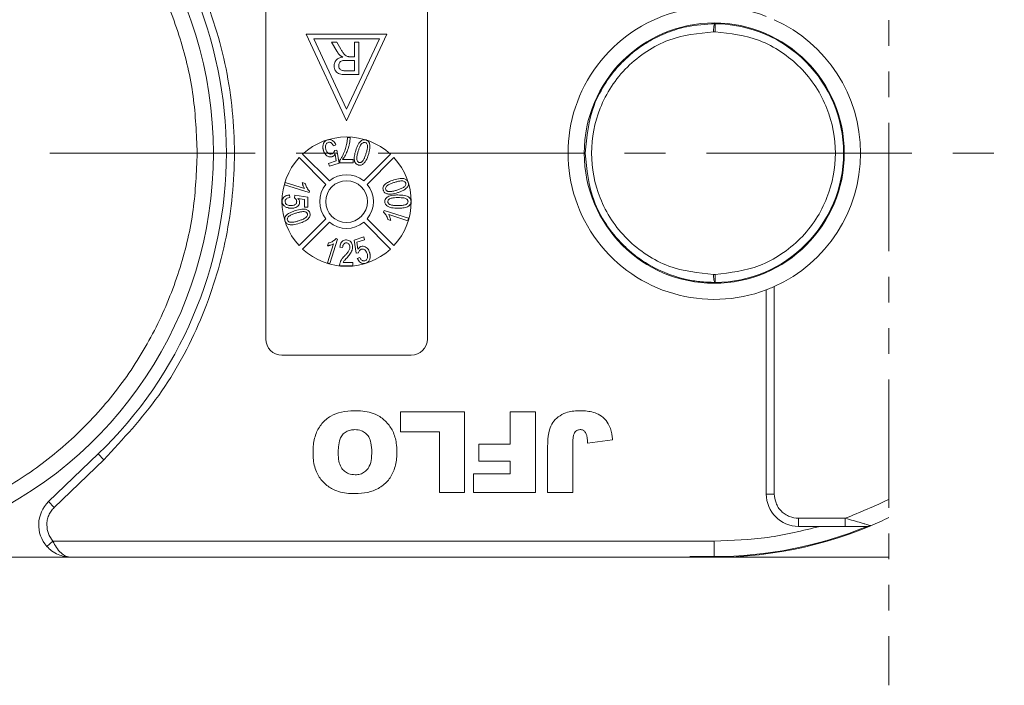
# Model space of a CAD drawing. Header units: millimetres. Extents: x 8853 to 11418, y 45 to 1005.
# Tile 47 of 256: x 9549 to 9610, y 419 to 460. Entities that reach past the tile are written whole.
import ezdxf

# ---------------------------------------------------------------- set-up
doc = ezdxf.new("R2010")
doc.units = ezdxf.units.MM
doc.linetypes.add('CENTERX2', pattern=[20.32, 12.7, -2.54, 2.54, -2.54])
doc.linetypes.add('PHANTOM2', pattern=[31.75, 15.875, -3.175, 3.175, -3.175, 3.175, -3.175])
doc.styles.get("Standard").update_dxf_attribs({"font": '仿宋_GB2312_0.TTF', "width": 0.8})
doc.dimstyles.new('ISO-35.1', dxfattribs={"dimtxt": 9, "dimasz": 7.5, "dimexe": 5, "dimexo": 0.625, "dimgap": 2.5, "dimtad": 1, "dimdsep": 46, "dimtxsty": 'Standard', "dimcen": 2.5, "dimadec": 0, "dimazin": 0, "dimtfac": 1, "dimtmove": 0, "dimatfit": 3, "dimfxl": 0, "dimarcsym": 0})

# ---------------------------------------------------------------- blocks, each defined once
blk = doc.blocks.new('*D42')
at = {"color": 0, "lineweight": -2, "transparency": 16777216}
for p, q in [((9540.542, 618.228), (9976.01, 618.228)), ((9971.01, 610.728), (9971.01, 434.54)), ((9881.752, 427.04), (9976.01, 427.04))]:
    blk.add_line(p, q, dxfattribs=at)
at = {"color": 0, "lineweight": 9, "transparency": 16777216}
for points in [[(9969.76, 610.728), (9972.26, 610.728), (9971.01, 618.228)], [(9969.76, 434.54), (9972.26, 434.54), (9971.01, 427.04)]]:
    blk.add_solid(points, dxfattribs=at)
at = {"layer": 'Defpoints', "color": 0, "lineweight": 9, "transparency": 16777216}
for p in [(9539.917, 618.228), (9881.127, 427.04), (9971.01, 427.04)]:
    blk.add_point(p, dxfattribs=at)
at = {"color": 0, "lineweight": 9, "transparency": 16777216, "insert": (9964.01, 522.634), "char_height": 9, "attachment_point": 5, "rotation": 90}
blk.add_mtext('2R+50', dxfattribs=at)

msp = doc.modelspace()

# ---------------------------------------------------------------- linework, layer by layer
at = {"color": 3, "linetype": 'PHANTOM2', "lineweight": 9, "ltscale": 0.5}
msp.add_line((9603.024, 485.664), (9603.022, 419.121), dxfattribs=at)
at = {"color": 7, "linetype": 'Continuous', "lineweight": 15}
for p, q in [((9564.451, 440.54), (9564.451, 463.54)), ((9574.451, 463.54), (9574.451, 440.54)), ((9592.164, 459.54), (9592.256, 459.54)), ((9592.259, 460.04), (9592.256, 459.54)), ((9571.951, 459.401), (9566.951, 459.401)), ((9566.951, 459.401), (9569.451, 454.04)), ((9567.422, 459.101), (9571.48, 459.101)), ((9569.451, 454.75), (9567.422, 459.101)), ((9569.451, 454.04), (9571.951, 459.401)), ((9571.48, 459.101), (9569.451, 454.75)), ((9568.846, 458.349), (9568.518, 458.901)), ((9568.518, 458.901), (9568.841, 458.901)), ((9568.841, 458.901), (9569.09, 458.479)), ((9569.938, 458.901), (9569.938, 458.004)), ((9570.22, 458.901), (9569.938, 458.901)), ((9570.22, 458.901), (9570.22, 456.901)), ((9569.402, 457.773), (9569.938, 457.773)), ((9569.649, 458.004), (9569.938, 458.004)), ((9569.938, 457.773), (9569.938, 457.132)), ((9569.938, 457.132), (9569.342, 457.132)), ((9570.22, 456.901), (9569.352, 456.901)), ((9569.511, 453.01), (9569.676, 453.01)), ((9568.784, 452.556), (9568.634, 452.491)), ((9568.712, 452.208), (9568.858, 452.229)), ((9568.858, 452.229), (9568.987, 451.416)), ((9568.173, 450.105), (9566.518, 451.761)), ((9566.73, 451.973), (9568.386, 450.318)), ((9568.812, 451.556), (9568.749, 451.983)), ((9569.204, 451.636), (9569.86, 451.636)), ((9569.86, 451.636), (9569.86, 451.43)), ((9570.516, 450.318), (9572.171, 451.973)), ((9572.383, 451.761), (9570.728, 450.105)), ((9568.332, 451.404), (9568.812, 451.556)), ((9568.388, 451.227), (9568.332, 451.404)), ((9568.987, 451.416), (9568.388, 451.227)), ((9569.04, 451.43), (9569.04, 451.596)), ((9569.86, 451.43), (9569.04, 451.43)), ((9565.614, 450.073), (9565.66, 450.22)), ((9567.132, 449.594), (9565.614, 450.073)), ((9565.66, 450.22), (9566.843, 449.847)), ((9566.892, 450.157), (9566.713, 450.214)), ((9565.912, 449.45), (9565.932, 449.285)), ((9566.22, 449.265), (9566.24, 449.429)), ((9566.24, 449.429), (9567.061, 449.306)), ((9566.855, 449.17), (9566.441, 449.23)), ((9566.855, 448.691), (9566.855, 449.17)), ((9567.061, 449.306), (9567.061, 448.691)), ((9567.132, 449.594), (9567.162, 449.689)), ((9567.061, 448.691), (9566.855, 448.691)), ((9566.518, 446.32), (9568.173, 447.975)), ((9570.728, 447.975), (9572.383, 446.32)), ((9571.769, 448.487), (9571.74, 448.391)), ((9571.769, 448.487), (9573.288, 448.008)), ((9573.241, 447.86), (9572.058, 448.233)), ((9573.288, 448.008), (9573.241, 447.86)), ((9568.386, 447.763), (9566.73, 446.108)), ((9572.171, 446.108), (9570.516, 447.763)), ((9572.009, 447.923), (9572.189, 447.867)), ((9568.897, 446.722), (9568.802, 446.751)), ((9569.915, 446.664), (9570.513, 446.853)), ((9570.513, 446.853), (9570.57, 446.676)), ((9568.271, 445.25), (9568.644, 446.433)), ((9568.334, 446.482), (9568.277, 446.302)), ((9568.897, 446.722), (9568.418, 445.203)), ((9569.206, 446.199), (9569.041, 446.219)), ((9570.043, 445.851), (9569.915, 446.664)), ((9570.57, 446.676), (9570.089, 446.525)), ((9570.089, 446.525), (9570.152, 446.098)), ((9570.189, 445.872), (9570.043, 445.851)), ((9570.117, 445.524), (9570.267, 445.589)), ((9568.418, 445.203), (9568.271, 445.25)), ((9569.841, 445.07), (9569.021, 445.07)), ((9569.236, 445.276), (9569.841, 445.276)), ((9569.841, 445.276), (9569.841, 445.07)), ((9592.256, 444.54), (9592.164, 444.54)), ((9592.256, 444.54), (9592.259, 444.04)), ((9595.927, 430.953), (9595.927, 443.789)), ((9595.427, 430.953), (9595.427, 443.581)), ((9573.451, 439.54), (9565.451, 439.54)), ((9572.799, 436.04), (9576.76, 436.04)), ((9572.799, 434.806), (9572.799, 436.04)), ((9576.76, 436.04), (9576.76, 431.04)), ((9579.587, 436.04), (9581.145, 436.04)), ((9579.587, 434.027), (9579.587, 436.04)), ((9581.145, 436.04), (9581.145, 431.04)), ((9575.201, 434.806), (9572.799, 434.806)), ((9575.201, 431.04), (9575.201, 434.806)), ((9577.638, 432.988), (9577.638, 434.027)), ((9577.638, 434.027), (9579.587, 434.027)), ((9583.452, 434.1), (9583.452, 431.04)), ((9584.361, 434.092), (9585.92, 434.3)), ((9554.081, 433.432), (9551.01, 430.483)), ((9554.427, 433.071), (9554.081, 433.432)), ((9581.894, 431.04), (9581.894, 433.746)), ((9554.427, 433.071), (9551.356, 430.122)), ((9579.587, 432.988), (9577.638, 432.988)), ((9579.587, 432.209), (9579.587, 432.988)), ((9577.314, 431.04), (9577.314, 432.209)), ((9577.314, 432.209), (9579.587, 432.209)), ((9576.76, 431.04), (9575.201, 431.04)), ((9581.145, 431.04), (9577.314, 431.04)), ((9583.452, 431.04), (9581.894, 431.04)), ((9595.427, 430.953), (9595.927, 430.953)), ((9551.356, 430.122), (9551.01, 430.483)), ((9600.321, 429.453), (9597.427, 429.453)), ((9597.427, 428.953), (9597.427, 429.453)), ((9600.321, 428.953), (9600.321, 429.453)), ((9597.427, 428.953), (9598.764, 428.953)), ((9598.764, 428.953), (9600.321, 428.953)), ((9551.277, 428.04), (9550.905, 427.707)), ((9592.21, 428.04), (9551.277, 428.04)), ((9592.21, 428.04), (9592.21, 427.086)), ((9537.771, 427.04), (9552.395, 427.04)), ((9552.395, 427.04), (9592.21, 427.04)), ((9590.693, 427.086), (9592.21, 427.086)), ((9593.771, 427.04), (9603.022, 427.04))]:
    msp.add_line(p, q, dxfattribs=at)
at = {"color": 1, "linetype": 'CENTERX2', "lineweight": 13}
msp.add_line((9368.21, 452.04), (9893.668, 452.04), dxfattribs=at)
at = {"color": 7, "linetype": 'Continuous', "lineweight": 15, "flags": 128}
msp.add_lwpolyline([(9593.771, 427.04), (9590.747, 427.04), (9590.741, 427.04)], dxfattribs=at)
at = {"color": 7, "linetype": 'Continuous', "lineweight": 15}
for centre, radius in [((9592.21, 452.04), 8.05), ((9569.451, 449.04), 1.292)]:
    msp.add_circle(centre, radius, dxfattribs=at)
for centre, radius, start, end in [((9536.21, 452.04), 25, 292.78791, 67.21209), ((9536.21, 452.04), 25.8, 313.8426, 46.1574), ((9592.21, 452.04), 9.05, 69.17688, 290.82312), ((9592.21, 452.04), 9.05, 294.25087, 65.74913), ((9592.21, 452.04), 8, 270.35501, 89.64499), ((9569.451, 449.04), 4, 47.1491, 132.8509), ((9569.451, 449.04), 4, 137.1491, 222.8509), ((9569.451, 449.04), 4, 317.1491, 42.8509), ((9569.451, 449.04), 1.663, 50.17441, 129.82559), ((9569.451, 449.04), 1.663, 140.17441, 219.82559), ((9569.451, 449.04), 1.663, 320.17441, 39.82559), ((9569.451, 449.04), 1.663, 230.17441, 309.82559), ((9569.451, 449.04), 4, 227.1491, 312.8509), ((9565.451, 440.54), 1, 180, 270), ((9573.451, 440.54), 1, 270, 0), ((9597.427, 430.953), 2, 180, 270), ((9552.395, 429.04), 2, 133.8426, 221.81031), ((9592.21, 452.04), 25, 292.78791, 295.62555), ((9592.21, 452.04), 25, 266.52144, 292.78791), ((9592.21, 452.04), 24.954, 270, 292.29986), ((9601.699, 429.453), 0.5, 270, 292.78791)]:
    msp.add_arc(centre, radius, start, end, dxfattribs=at)
for points, knots in [([(9544.321, 474.628), (9545.411, 474.183), (9547.628, 473.279), (9550.696, 471.286), (9553.507, 468.823), (9555.921, 465.905), (9557.851, 462.647), (9559.219, 459.169), (9560.058, 455.608), (9560.16, 453.216), (9560.21, 452.04)], [0, 0, 0, 0, 0.119843, 0.244, 0.371208, 0.5, 0.628792, 0.756, 0.880157, 1, 1, 1, 1]), ([(9554.427, 471.009), (9555.618, 469.726), (9558.023, 467.133), (9560.563, 462.412), (9562.159, 457.321), (9562.683, 452.04), (9562.159, 446.759), (9560.563, 441.669), (9558.023, 436.948), (9555.618, 434.355), (9554.427, 433.071)], [0, 0, 0, 0, 0.123724, 0.25, 0.376276, 0.5, 0.623724, 0.75, 0.876276, 1, 1, 1, 1]), ([(9584.21, 452.04), (9584.317, 453.051), (9584.482, 454.6), (9585.352, 456.217), (9585.994, 457.1), (9586.719, 457.9), (9587.487, 458.528), (9588.248, 458.998), (9588.758, 459.266), (9589.5, 459.586), (9590.659, 459.95), (9591.668, 460.007), (9592.259, 460.04)], [0, 0, 0, 0, 0.237329, 0.363961, 0.429693, 0.497, 0.620486, 0.664841, 0.710767, 0.758264, 0.858492, 1, 1, 1, 1]), ([(9592.164, 444.54), (9591.217, 444.635), (9589.762, 444.781), (9588.003, 445.712), (9586.795, 446.679), (9585.812, 447.883), (9584.9, 449.633), (9584.434, 452.04), (9584.9, 454.447), (9585.812, 456.198), (9586.795, 457.402), (9588.003, 458.369), (9589.762, 459.3), (9591.217, 459.445), (9592.164, 459.54)], [0, 0, 0, 0, 0.1206451, 0.1854358, 0.2514024, 0.3171349, 0.3812808, 0.5, 0.6187192, 0.6828651, 0.7485976, 0.8145642, 0.8793549, 1, 1, 1, 1]), ([(9592.164, 459.54), (9592.166, 459.604), (9592.168, 459.701), (9592.181, 459.817), (9592.195, 459.912), (9592.215, 459.984), (9592.238, 460.032), (9592.252, 460.037), (9592.259, 460.04)], [0, 0, 0, 0, 0.24166, 0.368694, 0.499829, 0.705384, 0.84166, 1, 1, 1, 1]), ([(9592.256, 459.54), (9593.196, 459.435), (9594.64, 459.273), (9596.376, 458.334), (9597.567, 457.366), (9598.534, 456.167), (9599.433, 454.426), (9599.89, 452.04), (9599.433, 449.654), (9598.534, 447.914), (9597.567, 446.715), (9596.376, 445.747), (9594.64, 444.808), (9593.196, 444.646), (9592.256, 444.54)], [0, 0, 0, 0, 0.119771, 0.184208, 0.25, 0.315792, 0.380229, 0.5, 0.619771, 0.684208, 0.75, 0.815792, 0.880229, 1, 1, 1, 1]), ([(9569.057, 458.077), (9569.045, 458.089), (9569.021, 458.112), (9568.987, 458.149), (9568.955, 458.187), (9568.92, 458.233), (9568.883, 458.287), (9568.858, 458.329), (9568.846, 458.349)], [0, 0, 0, 0, 0.144665, 0.289487, 0.4342, 0.579222, 0.789354, 1, 1, 1, 1]), ([(9569.09, 458.479), (9569.125, 458.422), (9569.196, 458.306), (9569.297, 458.153), (9569.407, 458.048), (9569.481, 458.023), (9569.51, 458.013)], [0, 0, 0, 0, 0.311481, 0.638477, 0.856708, 1, 1, 1, 1]), ([(9568.682, 457.441), (9568.688, 457.509), (9568.699, 457.633), (9568.794, 457.79), (9568.942, 457.91), (9569.092, 457.959), (9569.189, 457.975), (9569.212, 457.978)], [0, 0, 0, 0, 0.243042, 0.443531, 0.644482, 0.917379, 1, 1, 1, 1]), ([(9568.964, 457.447), (9568.968, 457.491), (9568.977, 457.568), (9569.034, 457.666), (9569.118, 457.733), (9569.246, 457.769), (9569.343, 457.772), (9569.402, 457.773)], [0, 0, 0, 0, 0.210178, 0.371226, 0.533565, 0.714898, 1, 1, 1, 1]), ([(9569.212, 457.978), (9569.198, 457.985), (9569.171, 457.999), (9569.13, 458.022), (9569.092, 458.047), (9569.068, 458.067), (9569.057, 458.077)], [0, 0, 0, 0, 0.250484, 0.501049, 0.749483, 1, 1, 1, 1]), ([(9569.51, 458.013), (9569.516, 458.012), (9569.527, 458.01), (9569.545, 458.008), (9569.562, 458.007), (9569.585, 458.005), (9569.614, 458.004), (9569.637, 458.004), (9569.649, 458.004)], [0, 0, 0, 0, 0.125153, 0.250477, 0.375646, 0.500866, 0.750267, 1, 1, 1, 1]), ([(9569.352, 456.901), (9569.241, 456.903), (9569.078, 456.906), (9568.879, 456.992), (9568.767, 457.116), (9568.694, 457.271), (9568.685, 457.387), (9568.682, 457.441)], [0, 0, 0, 0, 0.336384, 0.490534, 0.645438, 0.837553, 1, 1, 1, 1]), ([(9569.342, 457.132), (9569.273, 457.136), (9569.172, 457.141), (9569.057, 457.21), (9568.998, 457.287), (9568.967, 457.369), (9568.965, 457.424), (9568.964, 457.447)], [0, 0, 0, 0, 0.363897, 0.534205, 0.704468, 0.879693, 1, 1, 1, 1]), ([(9568.006, 452.573), (9568.013, 452.598), (9568.029, 452.647), (9568.063, 452.71), (9568.104, 452.762), (9568.15, 452.801), (9568.204, 452.835), (9568.244, 452.849), (9568.264, 452.856)], [0, 0, 0, 0, 0.191156, 0.386745, 0.532242, 0.682074, 0.838678, 1, 1, 1, 1]), ([(9568.264, 452.856), (9568.315, 452.867), (9568.405, 452.887), (9568.535, 452.85), (9568.641, 452.781), (9568.728, 452.68), (9568.766, 452.597), (9568.784, 452.556)], [0, 0, 0, 0, 0.231033, 0.410099, 0.588276, 0.79967, 1, 1, 1, 1]), ([(9569.676, 453.01), (9569.672, 452.943), (9569.664, 452.809), (9569.626, 452.611), (9569.579, 452.416), (9569.503, 452.184), (9569.388, 451.916), (9569.265, 451.73), (9569.204, 451.636)], [0, 0, 0, 0, 0.136074, 0.273442, 0.409391, 0.546051, 0.771031, 1, 1, 1, 1]), ([(9569.453, 452.575), (9569.461, 452.611), (9569.476, 452.682), (9569.492, 452.791), (9569.504, 452.9), (9569.509, 452.973), (9569.511, 453.01)], [0, 0, 0, 0, 0.2489441, 0.4983189, 0.7489671, 1, 1, 1, 1]), ([(9570.019, 452.204), (9570.063, 452.331), (9570.126, 452.516), (9570.27, 452.729), (9570.391, 452.833), (9570.516, 452.872), (9570.598, 452.867), (9570.643, 452.855), (9570.655, 452.851)], [0, 0, 0, 0, 0.39843, 0.578555, 0.76032, 0.861216, 0.962169, 1, 1, 1, 1]), ([(9570.655, 452.851), (9570.675, 452.844), (9570.716, 452.83), (9570.769, 452.794), (9570.813, 452.749), (9570.845, 452.701), (9570.866, 452.654), (9570.875, 452.624), (9570.88, 452.608)], [0, 0, 0, 0, 0.18305, 0.371765, 0.546827, 0.72894, 0.863493, 1, 1, 1, 1]), ([(9568.023, 452.188), (9568.018, 452.204), (9568.008, 452.236), (9567.998, 452.285), (9567.99, 452.334), (9567.984, 452.399), (9567.986, 452.48), (9567.999, 452.542), (9568.006, 452.573)], [0, 0, 0, 0, 0.127963, 0.256223, 0.384243, 0.512773, 0.753539, 1, 1, 1, 1]), ([(9568.312, 452.704), (9568.284, 452.691), (9568.23, 452.666), (9568.174, 452.586), (9568.141, 452.477), (9568.145, 452.359), (9568.166, 452.283), (9568.174, 452.254)], [0, 0, 0, 0, 0.177382, 0.334007, 0.546686, 0.828047, 1, 1, 1, 1]), ([(9568.174, 452.254), (9568.2, 452.19), (9568.237, 452.097), (9568.338, 452.011), (9568.424, 451.977), (9568.494, 451.98), (9568.529, 451.99), (9568.539, 451.993)], [0, 0, 0, 0, 0.404133, 0.590474, 0.778216, 0.938326, 1, 1, 1, 1]), ([(9568.634, 452.491), (9568.606, 452.546), (9568.565, 452.624), (9568.472, 452.693), (9568.397, 452.718), (9568.342, 452.711), (9568.315, 452.704), (9568.312, 452.704)], [0, 0, 0, 0, 0.432044, 0.616827, 0.802741, 0.978102, 1, 1, 1, 1]), ([(9569.04, 451.596), (9569.076, 451.652), (9569.15, 451.764), (9569.233, 451.935), (9569.305, 452.097), (9569.363, 452.253), (9569.414, 452.412), (9569.44, 452.521), (9569.453, 452.575)], [0, 0, 0, 0, 0.187474, 0.376649, 0.531429, 0.686592, 0.843059, 1, 1, 1, 1]), ([(9570.171, 452.156), (9570.192, 452.219), (9570.234, 452.346), (9570.306, 452.51), (9570.387, 452.628), (9570.465, 452.684), (9570.532, 452.708), (9570.579, 452.706), (9570.603, 452.7), (9570.607, 452.699)], [0, 0, 0, 0, 0.26335, 0.527085, 0.70469, 0.820189, 0.900798, 0.982045, 1, 1, 1, 1]), ([(9570.607, 452.699), (9570.627, 452.69), (9570.665, 452.673), (9570.712, 452.614), (9570.746, 452.523), (9570.748, 452.379), (9570.712, 452.202), (9570.673, 452.07), (9570.653, 452.004)], [0, 0, 0, 0, 0.0820242, 0.1644637, 0.2906291, 0.4572607, 0.7266127, 1, 1, 1, 1]), ([(9570.88, 452.608), (9570.887, 452.567), (9570.902, 452.483), (9570.895, 452.363), (9570.88, 452.253), (9570.86, 452.153), (9570.834, 452.054), (9570.815, 451.989), (9570.805, 451.956)], [0, 0, 0, 0, 0.189976, 0.385585, 0.537948, 0.690959, 0.845359, 1, 1, 1, 1]), ([(9560.21, 452.04), (9560.16, 450.865), (9560.058, 448.472), (9559.219, 444.911), (9557.851, 441.433), (9555.921, 438.175), (9553.507, 435.258), (9550.696, 432.794), (9547.628, 430.802), (9545.411, 429.897), (9544.321, 429.453)], [0, 0, 0, 0, 0.119843, 0.244, 0.371208, 0.5, 0.628792, 0.756, 0.880157, 1, 1, 1, 1]), ([(9568.552, 451.816), (9568.51, 451.808), (9568.425, 451.79), (9568.289, 451.833), (9568.166, 451.921), (9568.074, 452.048), (9568.039, 452.144), (9568.023, 452.188)], [0, 0, 0, 0, 0.177529, 0.354598, 0.576747, 0.802574, 1, 1, 1, 1]), ([(9568.539, 451.993), (9568.555, 451.998), (9568.587, 452.011), (9568.627, 452.04), (9568.658, 452.075), (9568.683, 452.114), (9568.703, 452.159), (9568.709, 452.192), (9568.712, 452.208)], [0, 0, 0, 0, 0.172016, 0.35027, 0.50136, 0.657066, 0.825975, 1, 1, 1, 1]), ([(9568.749, 451.983), (9568.742, 451.971), (9568.727, 451.948), (9568.697, 451.91), (9568.657, 451.871), (9568.615, 451.842), (9568.578, 451.826), (9568.561, 451.819), (9568.552, 451.816)], [0, 0, 0, 0, 0.155778, 0.312452, 0.546133, 0.787059, 0.893146, 1, 1, 1, 1]), ([(9570.169, 451.307), (9570.128, 451.325), (9570.049, 451.358), (9569.968, 451.467), (9569.92, 451.638), (9569.929, 451.894), (9569.987, 452.092), (9570.019, 452.204)], [0, 0, 0, 0, 0.130102, 0.251339, 0.3866, 0.653267, 1, 1, 1, 1]), ([(9570.219, 451.46), (9570.199, 451.469), (9570.161, 451.486), (9570.114, 451.543), (9570.082, 451.626), (9570.073, 451.766), (9570.109, 451.945), (9570.15, 452.085), (9570.171, 452.156)], [0, 0, 0, 0, 0.081501, 0.16341, 0.28555, 0.424413, 0.709181, 1, 1, 1, 1]), ([(9570.805, 451.956), (9570.761, 451.829), (9570.698, 451.643), (9570.554, 451.43), (9570.433, 451.326), (9570.309, 451.287), (9570.227, 451.291), (9570.182, 451.303), (9570.169, 451.307)], [0, 0, 0, 0, 0.397793, 0.578801, 0.761678, 0.860551, 0.959511, 1, 1, 1, 1]), ([(9570.653, 452.004), (9570.643, 451.972), (9570.622, 451.909), (9570.589, 451.82), (9570.555, 451.736), (9570.517, 451.659), (9570.474, 451.583), (9570.435, 451.54), (9570.416, 451.517)], [0, 0, 0, 0, 0.183296, 0.366739, 0.522449, 0.67858, 0.837782, 1, 1, 1, 1]), ([(9592.259, 444.04), (9591.942, 444.049), (9591.352, 444.066), (9590.541, 444.205), (9589.871, 444.381), (9588.934, 444.709), (9588.014, 445.188), (9587.134, 445.84), (9586.335, 446.562), (9585.486, 447.611), (9584.483, 449.48), (9584.318, 451.03), (9584.21, 452.04)], [0, 0, 0, 0, 0.076031, 0.141714, 0.197043, 0.242017, 0.379556, 0.443133, 0.503189, 0.636039, 0.762674, 1, 1, 1, 1]), ([(9570.416, 451.517), (9570.403, 451.506), (9570.377, 451.484), (9570.338, 451.464), (9570.304, 451.454), (9570.275, 451.451), (9570.247, 451.453), (9570.228, 451.458), (9570.219, 451.46)], [0, 0, 0, 0, 0.233486, 0.474398, 0.601204, 0.732029, 0.864197, 1, 1, 1, 1]), ([(9571.721, 449.745), (9571.712, 449.788), (9571.694, 449.87), (9571.735, 449.998), (9571.845, 450.135), (9572.059, 450.277), (9572.256, 450.344), (9572.37, 450.382)], [0, 0, 0, 0, 0.126146, 0.248685, 0.381789, 0.644448, 1, 1, 1, 1]), ([(9572.37, 450.382), (9572.499, 450.419), (9572.687, 450.474), (9572.945, 450.478), (9573.101, 450.438), (9573.204, 450.356), (9573.246, 450.287), (9573.261, 450.244), (9573.265, 450.232)], [0, 0, 0, 0, 0.398487, 0.580423, 0.764447, 0.863754, 0.963105, 1, 1, 1, 1]), ([(9566.713, 450.214), (9566.715, 450.197), (9566.72, 450.164), (9566.733, 450.116), (9566.746, 450.067), (9566.767, 450.006), (9566.796, 449.93), (9566.827, 449.875), (9566.843, 449.847)], [0, 0, 0, 0, 0.127794, 0.25608, 0.383876, 0.511854, 0.754509, 1, 1, 1, 1]), ([(9567.162, 449.689), (9567.132, 449.717), (9567.071, 449.775), (9567, 449.882), (9566.94, 449.998), (9566.909, 450.092), (9566.895, 450.146), (9566.892, 450.157)], [0, 0, 0, 0, 0.2257979, 0.4583838, 0.6958093, 0.9380619, 1, 1, 1, 1]), ([(9571.875, 449.792), (9571.871, 449.813), (9571.863, 449.854), (9571.883, 449.926), (9571.935, 450.004), (9572.05, 450.091), (9572.217, 450.163), (9572.35, 450.207), (9572.418, 450.23)], [0, 0, 0, 0, 0.0814958, 0.163467, 0.2846171, 0.4470253, 0.7211404, 1, 1, 1, 1]), ([(9572.035, 449.664), (9572.018, 449.668), (9571.985, 449.676), (9571.946, 449.696), (9571.918, 449.72), (9571.9, 449.742), (9571.885, 449.766), (9571.878, 449.783), (9571.875, 449.792)], [0, 0, 0, 0, 0.234136, 0.47621, 0.606476, 0.74032, 0.868467, 1, 1, 1, 1]), ([(9572.418, 450.23), (9572.481, 450.249), (9572.609, 450.287), (9572.784, 450.323), (9572.928, 450.324), (9573.019, 450.293), (9573.078, 450.251), (9573.102, 450.211), (9573.111, 450.188), (9573.112, 450.184)], [0, 0, 0, 0, 0.26321, 0.526906, 0.702895, 0.82215, 0.902396, 0.983377, 1, 1, 1, 1]), ([(9573.112, 450.184), (9573.116, 450.164), (9573.125, 450.122), (9573.103, 450.05), (9573.053, 449.978), (9572.943, 449.891), (9572.777, 449.818), (9572.639, 449.772), (9572.569, 449.748)], [0, 0, 0, 0, 0.082176, 0.164779, 0.286551, 0.426628, 0.71036, 1, 1, 1, 1]), ([(9573.194, 449.909), (9573.164, 449.879), (9573.103, 449.818), (9573.001, 449.754), (9572.902, 449.704), (9572.809, 449.664), (9572.714, 449.628), (9572.65, 449.607), (9572.617, 449.596)], [0, 0, 0, 0, 0.192003, 0.389705, 0.541013, 0.692984, 0.846361, 1, 1, 1, 1]), ([(9573.265, 450.232), (9573.271, 450.211), (9573.282, 450.168), (9573.283, 450.102), (9573.27, 450.039), (9573.248, 449.987), (9573.222, 449.944), (9573.204, 449.921), (9573.194, 449.909)], [0, 0, 0, 0, 0.190309, 0.38662, 0.562308, 0.745207, 0.871859, 1, 1, 1, 1]), ([(9565.461, 449.052), (9565.465, 449.102), (9565.474, 449.198), (9565.563, 449.319), (9565.695, 449.409), (9565.82, 449.441), (9565.898, 449.448), (9565.912, 449.45)], [0, 0, 0, 0, 0.222912, 0.429114, 0.647214, 0.937531, 1, 1, 1, 1]), ([(9565.932, 449.285), (9565.877, 449.276), (9565.796, 449.262), (9565.708, 449.207), (9565.666, 449.154), (9565.647, 449.1), (9565.646, 449.065), (9565.645, 449.051)], [0, 0, 0, 0, 0.406374, 0.592589, 0.744614, 0.896945, 1, 1, 1, 1]), ([(9566.363, 449.048), (9566.362, 449.063), (9566.361, 449.095), (9566.349, 449.137), (9566.331, 449.172), (9566.304, 449.205), (9566.268, 449.237), (9566.236, 449.256), (9566.22, 449.265)], [0, 0, 0, 0, 0.169274, 0.343337, 0.470122, 0.601323, 0.797642, 1, 1, 1, 1]), ([(9566.441, 449.23), (9566.45, 449.221), (9566.469, 449.201), (9566.496, 449.165), (9566.522, 449.122), (9566.538, 449.077), (9566.547, 449.037), (9566.547, 449.014), (9566.548, 449.003)], [0, 0, 0, 0, 0.155622, 0.312048, 0.522865, 0.739991, 0.868899, 1, 1, 1, 1]), ([(9572.617, 449.596), (9572.488, 449.559), (9572.299, 449.505), (9572.041, 449.5), (9571.885, 449.541), (9571.781, 449.622), (9571.739, 449.691), (9571.725, 449.734), (9571.721, 449.745)], [0, 0, 0, 0, 0.397993, 0.580197, 0.764282, 0.864607, 0.964958, 1, 1, 1, 1]), ([(9571.82, 449.041), (9571.825, 449.086), (9571.834, 449.174), (9571.907, 449.281), (9572.062, 449.384), (9572.311, 449.444), (9572.524, 449.449), (9572.631, 449.451)], [0, 0, 0, 0, 0.132467, 0.259515, 0.367846, 0.679603, 1, 1, 1, 1]), ([(9572.005, 449.039), (9572.007, 449.061), (9572.011, 449.103), (9572.05, 449.164), (9572.117, 449.218), (9572.244, 449.265), (9572.421, 449.284), (9572.56, 449.286), (9572.631, 449.287)], [0, 0, 0, 0, 0.085224, 0.171206, 0.283222, 0.43306, 0.713823, 1, 1, 1, 1]), ([(9572.569, 449.748), (9572.538, 449.739), (9572.474, 449.719), (9572.382, 449.695), (9572.294, 449.675), (9572.209, 449.662), (9572.122, 449.653), (9572.064, 449.66), (9572.035, 449.664)], [0, 0, 0, 0, 0.183286, 0.366712, 0.522381, 0.678491, 0.837651, 1, 1, 1, 1]), ([(9572.631, 449.451), (9572.766, 449.448), (9572.96, 449.443), (9573.205, 449.375), (9573.341, 449.295), (9573.416, 449.188), (9573.439, 449.106), (9573.441, 449.056), (9573.441, 449.041)], [0, 0, 0, 0, 0.397293, 0.573404, 0.751661, 0.853128, 0.954558, 1, 1, 1, 1]), ([(9572.631, 449.287), (9572.697, 449.286), (9572.837, 449.284), (9573.01, 449.267), (9573.142, 449.22), (9573.208, 449.166), (9573.25, 449.103), (9573.254, 449.062), (9573.256, 449.041)], [0, 0, 0, 0, 0.271738, 0.571643, 0.702765, 0.834611, 0.913732, 1, 1, 1, 1]), ([(9565.655, 448.727), (9565.633, 448.741), (9565.59, 448.77), (9565.54, 448.821), (9565.503, 448.875), (9565.479, 448.929), (9565.463, 448.989), (9565.461, 449.031), (9565.461, 449.052)], [0, 0, 0, 0, 0.193249, 0.390898, 0.535588, 0.684711, 0.839955, 1, 1, 1, 1]), ([(9565.645, 449.051), (9565.648, 449.019), (9565.654, 448.963), (9565.701, 448.892), (9565.78, 448.835), (9565.891, 448.798), (9565.977, 448.795), (9566.018, 448.793)], [0, 0, 0, 0, 0.188744, 0.324822, 0.492508, 0.758011, 1, 1, 1, 1]), ([(9566.03, 448.629), (9566.013, 448.629), (9565.98, 448.63), (9565.93, 448.634), (9565.88, 448.641), (9565.817, 448.655), (9565.739, 448.68), (9565.683, 448.711), (9565.655, 448.727)], [0, 0, 0, 0, 0.127378, 0.254999, 0.382438, 0.510406, 0.752427, 1, 1, 1, 1]), ([(9566.018, 448.793), (9566.08, 448.797), (9566.17, 448.802), (9566.275, 448.854), (9566.331, 448.908), (9566.359, 448.978), (9566.362, 449.024), (9566.363, 449.048)], [0, 0, 0, 0, 0.383963, 0.547613, 0.713022, 0.855096, 1, 1, 1, 1]), ([(9566.548, 449.003), (9566.545, 448.969), (9566.538, 448.897), (9566.474, 448.793), (9566.37, 448.707), (9566.217, 448.64), (9566.099, 448.633), (9566.03, 448.629)], [0, 0, 0, 0, 0.142548, 0.302942, 0.503054, 0.708879, 1, 1, 1, 1]), ([(9566.284, 448.484), (9566.414, 448.522), (9566.603, 448.577), (9566.862, 448.58), (9567.02, 448.539), (9567.123, 448.455), (9567.163, 448.387), (9567.177, 448.345), (9567.181, 448.335)], [0, 0, 0, 0, 0.397933, 0.582332, 0.768605, 0.868643, 0.968479, 1, 1, 1, 1]), ([(9572.631, 448.631), (9572.497, 448.634), (9572.302, 448.639), (9572.065, 448.705), (9571.937, 448.778), (9571.857, 448.87), (9571.824, 448.96), (9571.822, 449.018), (9571.82, 449.041)], [0, 0, 0, 0, 0.396817, 0.575976, 0.724424, 0.827652, 0.931402, 1, 1, 1, 1]), ([(9572.115, 448.868), (9572.087, 448.888), (9572.045, 448.918), (9572.012, 448.98), (9572.006, 449.018), (9572.005, 449.037), (9572.005, 449.039)], [0, 0, 0, 0, 0.472419, 0.721549, 0.970751, 1, 1, 1, 1]), ([(9572.631, 448.795), (9572.597, 448.795), (9572.531, 448.796), (9572.437, 448.8), (9572.351, 448.808), (9572.271, 448.819), (9572.191, 448.835), (9572.14, 448.857), (9572.115, 448.868)], [0, 0, 0, 0, 0.190496, 0.381118, 0.533543, 0.686347, 0.8418, 1, 1, 1, 1]), ([(9573.256, 449.041), (9573.254, 449.02), (9573.25, 448.979), (9573.21, 448.918), (9573.144, 448.864), (9573.018, 448.817), (9572.843, 448.799), (9572.702, 448.796), (9572.631, 448.795)], [0, 0, 0, 0, 0.0834403, 0.1674573, 0.2901796, 0.424177, 0.7091941, 1, 1, 1, 1]), ([(9573.287, 448.755), (9573.246, 448.735), (9573.163, 448.693), (9573.04, 448.664), (9572.928, 448.647), (9572.83, 448.637), (9572.731, 448.632), (9572.665, 448.631), (9572.631, 448.631)], [0, 0, 0, 0, 0.203404, 0.412578, 0.558423, 0.704766, 0.852269, 1, 1, 1, 1]), ([(9573.441, 449.041), (9573.44, 449.018), (9573.438, 448.971), (9573.419, 448.909), (9573.391, 448.856), (9573.359, 448.816), (9573.324, 448.782), (9573.299, 448.764), (9573.287, 448.755)], [0, 0, 0, 0, 0.203225, 0.41287, 0.56979, 0.731801, 0.864927, 1, 1, 1, 1]), ([(9565.637, 447.848), (9565.631, 447.869), (9565.619, 447.913), (9565.619, 447.978), (9565.631, 448.041), (9565.653, 448.093), (9565.68, 448.137), (9565.698, 448.16), (9565.707, 448.171)], [0, 0, 0, 0, 0.1903088, 0.3866202, 0.5623083, 0.7452068, 0.8718592, 1, 1, 1, 1]), ([(9565.707, 448.171), (9565.737, 448.201), (9565.797, 448.262), (9565.899, 448.325), (9565.998, 448.375), (9566.091, 448.416), (9566.187, 448.452), (9566.252, 448.473), (9566.284, 448.484)], [0, 0, 0, 0, 0.18979, 0.385218, 0.537634, 0.690722, 0.845228, 1, 1, 1, 1]), ([(9565.789, 447.896), (9565.785, 447.916), (9565.777, 447.955), (9565.796, 448.024), (9565.845, 448.1), (9565.956, 448.188), (9566.126, 448.263), (9566.263, 448.309), (9566.332, 448.332)], [0, 0, 0, 0, 0.078202, 0.156814, 0.274428, 0.428483, 0.711398, 1, 1, 1, 1]), ([(9566.332, 448.332), (9566.364, 448.342), (9566.428, 448.361), (9566.52, 448.386), (9566.608, 448.405), (9566.692, 448.418), (9566.779, 448.427), (9566.837, 448.42), (9566.867, 448.417)], [0, 0, 0, 0, 0.183286, 0.366712, 0.522381, 0.678491, 0.837651, 1, 1, 1, 1]), ([(9567.026, 448.288), (9567.031, 448.268), (9567.039, 448.227), (9567.019, 448.156), (9566.968, 448.079), (9566.855, 447.991), (9566.687, 447.918), (9566.552, 447.873), (9566.484, 447.851)], [0, 0, 0, 0, 0.081148, 0.162775, 0.281887, 0.440431, 0.71766, 1, 1, 1, 1]), ([(9567.181, 448.335), (9567.19, 448.292), (9567.207, 448.207), (9567.164, 448.078), (9567.05, 447.94), (9566.835, 447.801), (9566.641, 447.735), (9566.532, 447.699)], [0, 0, 0, 0, 0.129663, 0.25238, 0.389931, 0.65822, 1, 1, 1, 1]), ([(9566.867, 448.417), (9566.894, 448.409), (9566.941, 448.396), (9566.995, 448.353), (9567.017, 448.314), (9567.025, 448.292), (9567.026, 448.288)], [0, 0, 0, 0, 0.393428, 0.66797, 0.943111, 1, 1, 1, 1]), ([(9571.74, 448.391), (9571.797, 448.33), (9571.915, 448.205), (9571.982, 448.03), (9572.006, 447.935), (9572.009, 447.923)], [0, 0, 0, 0, 0.458957, 0.935465, 1, 1, 1, 1]), ([(9572.189, 447.867), (9572.183, 447.9), (9572.171, 447.965), (9572.132, 448.09), (9572.088, 448.176), (9572.058, 448.233)], [0, 0, 0, 0, 0.256175, 0.51219, 1, 1, 1, 1]), ([(9566.532, 447.699), (9566.402, 447.661), (9566.214, 447.607), (9565.956, 447.602), (9565.8, 447.643), (9565.698, 447.724), (9565.656, 447.793), (9565.641, 447.836), (9565.637, 447.848)], [0, 0, 0, 0, 0.398455, 0.580367, 0.764167, 0.863829, 0.96352, 1, 1, 1, 1]), ([(9566.484, 447.851), (9566.42, 447.831), (9566.292, 447.793), (9566.117, 447.757), (9565.973, 447.757), (9565.882, 447.788), (9565.823, 447.83), (9565.799, 447.869), (9565.791, 447.892), (9565.789, 447.896)], [0, 0, 0, 0, 0.263277, 0.527047, 0.704761, 0.823099, 0.903112, 0.983865, 1, 1, 1, 1]), ([(9568.802, 446.751), (9568.774, 446.721), (9568.716, 446.66), (9568.609, 446.589), (9568.494, 446.53), (9568.399, 446.498), (9568.345, 446.485), (9568.334, 446.482)], [0, 0, 0, 0, 0.226143, 0.459037, 0.694977, 0.935558, 1, 1, 1, 1]), ([(9568.277, 446.302), (9568.294, 446.305), (9568.327, 446.31), (9568.375, 446.322), (9568.424, 446.336), (9568.485, 446.356), (9568.561, 446.385), (9568.616, 446.417), (9568.644, 446.433)], [0, 0, 0, 0, 0.127798, 0.256107, 0.383903, 0.511894, 0.754532, 1, 1, 1, 1]), ([(9569.041, 446.219), (9569.054, 446.308), (9569.072, 446.437), (9569.172, 446.577), (9569.272, 446.645), (9569.367, 446.668), (9569.422, 446.67), (9569.439, 446.67)], [0, 0, 0, 0, 0.392892, 0.572783, 0.753614, 0.921225, 1, 1, 1, 1]), ([(9569.436, 446.486), (9569.406, 446.483), (9569.355, 446.479), (9569.292, 446.438), (9569.246, 446.384), (9569.212, 446.303), (9569.208, 446.238), (9569.206, 446.199)], [0, 0, 0, 0, 0.209928, 0.370242, 0.529862, 0.716294, 1, 1, 1, 1]), ([(9569.316, 445.666), (9569.361, 445.715), (9569.451, 445.814), (9569.57, 445.962), (9569.646, 446.104), (9569.654, 446.194), (9569.657, 446.227)], [0, 0, 0, 0, 0.2983772, 0.5970962, 0.8531687, 1, 1, 1, 1]), ([(9569.657, 446.227), (9569.653, 446.269), (9569.646, 446.337), (9569.597, 446.416), (9569.541, 446.463), (9569.485, 446.483), (9569.449, 446.485), (9569.436, 446.486)], [0, 0, 0, 0, 0.326003, 0.538357, 0.716388, 0.895146, 1, 1, 1, 1]), ([(9569.439, 446.67), (9569.49, 446.666), (9569.578, 446.658), (9569.684, 446.588), (9569.757, 446.497), (9569.812, 446.375), (9569.818, 446.28), (9569.821, 446.229)], [0, 0, 0, 0, 0.2315921, 0.3991134, 0.5659003, 0.765762, 1, 1, 1, 1]), ([(9569.821, 446.229), (9569.819, 446.195), (9569.816, 446.128), (9569.789, 446.017), (9569.737, 445.901), (9569.661, 445.784), (9569.572, 445.676), (9569.51, 445.607), (9569.478, 445.572)], [0, 0, 0, 0, 0.131944, 0.266787, 0.446934, 0.632145, 0.81578, 1, 1, 1, 1]), ([(9570.152, 446.098), (9570.16, 446.11), (9570.175, 446.133), (9570.205, 446.17), (9570.244, 446.209), (9570.286, 446.237), (9570.322, 446.254), (9570.34, 446.261), (9570.35, 446.264)], [0, 0, 0, 0, 0.157952, 0.316856, 0.544695, 0.779396, 0.889257, 1, 1, 1, 1]), ([(9570.35, 446.264), (9570.392, 446.273), (9570.476, 446.29), (9570.611, 446.249), (9570.732, 446.162), (9570.827, 446.035), (9570.862, 445.939), (9570.879, 445.892)], [0, 0, 0, 0, 0.177674, 0.352669, 0.57168, 0.794642, 1, 1, 1, 1]), ([(9569.036, 445.211), (9569.043, 445.235), (9569.056, 445.284), (9569.084, 445.351), (9569.115, 445.414), (9569.16, 445.489), (9569.227, 445.573), (9569.286, 445.635), (9569.316, 445.666)], [0, 0, 0, 0, 0.138221, 0.277395, 0.402216, 0.527815, 0.762777, 1, 1, 1, 1]), ([(9569.478, 445.572), (9569.455, 445.548), (9569.421, 445.512), (9569.375, 445.463), (9569.333, 445.416), (9569.281, 445.356), (9569.251, 445.303), (9569.236, 445.276)], [0, 0, 0, 0, 0.259965, 0.389946, 0.519942, 0.758178, 1, 1, 1, 1]), ([(9570.637, 445.224), (9570.586, 445.213), (9570.497, 445.193), (9570.36, 445.232), (9570.247, 445.311), (9570.166, 445.416), (9570.132, 445.492), (9570.117, 445.524)], [0, 0, 0, 0, 0.231218, 0.408045, 0.624904, 0.840008, 1, 1, 1, 1]), ([(9570.362, 446.088), (9570.331, 446.074), (9570.273, 446.047), (9570.216, 445.969), (9570.196, 445.909), (9570.19, 445.876), (9570.189, 445.872)], [0, 0, 0, 0, 0.349762, 0.652672, 0.962091, 1, 1, 1, 1]), ([(9570.267, 445.589), (9570.295, 445.536), (9570.335, 445.458), (9570.426, 445.39), (9570.501, 445.363), (9570.558, 445.369), (9570.586, 445.376), (9570.589, 445.377)], [0, 0, 0, 0, 0.42142, 0.608037, 0.795331, 0.975757, 1, 1, 1, 1]), ([(9570.727, 445.826), (9570.707, 445.88), (9570.674, 445.964), (9570.588, 446.053), (9570.503, 446.097), (9570.423, 446.104), (9570.379, 446.092), (9570.362, 446.088)], [0, 0, 0, 0, 0.338842, 0.53301, 0.728333, 0.898026, 1, 1, 1, 1]), ([(9570.589, 445.377), (9570.613, 445.387), (9570.662, 445.408), (9570.719, 445.478), (9570.756, 445.579), (9570.761, 445.703), (9570.738, 445.786), (9570.727, 445.826)], [0, 0, 0, 0, 0.150705, 0.302187, 0.50178, 0.762512, 1, 1, 1, 1]), ([(9570.895, 445.507), (9570.888, 445.483), (9570.873, 445.433), (9570.838, 445.37), (9570.797, 445.319), (9570.751, 445.279), (9570.698, 445.246), (9570.658, 445.231), (9570.637, 445.224)], [0, 0, 0, 0, 0.191156, 0.386745, 0.532242, 0.682074, 0.838678, 1, 1, 1, 1]), ([(9570.879, 445.892), (9570.884, 445.876), (9570.893, 445.844), (9570.904, 445.795), (9570.912, 445.746), (9570.917, 445.681), (9570.916, 445.601), (9570.902, 445.539), (9570.895, 445.507)], [0, 0, 0, 0, 0.127976, 0.256265, 0.384294, 0.512916, 0.753586, 1, 1, 1, 1]), ([(9569.021, 445.07), (9569.021, 445.076), (9569.021, 445.088), (9569.021, 445.106), (9569.022, 445.124), (9569.024, 445.147), (9569.028, 445.177), (9569.034, 445.2), (9569.036, 445.211)], [0, 0, 0, 0, 0.125133, 0.250295, 0.375449, 0.500779, 0.749809, 1, 1, 1, 1]), ([(9592.259, 444.04), (9592.252, 444.043), (9592.238, 444.049), (9592.215, 444.096), (9592.195, 444.169), (9592.181, 444.264), (9592.168, 444.38), (9592.166, 444.477), (9592.164, 444.54)], [0, 0, 0, 0, 0.158364, 0.294648, 0.500171, 0.631321, 0.75836, 1, 1, 1, 1]), ([(9595.927, 443.789), (9595.867, 443.762), (9595.748, 443.71), (9595.589, 443.645), (9595.478, 443.601), (9595.431, 443.583), (9595.428, 443.582), (9595.427, 443.581)], [0, 0, 0, 0, 0.238951, 0.478398, 0.703727, 0.911587, 1, 1, 1, 1]), ([(9567.374, 433.503), (9567.377, 433.636), (9567.387, 434.038), (9567.512, 434.676), (9567.893, 435.334), (9568.45, 435.798), (9569.152, 436.069), (9569.653, 436.093), (9569.919, 436.105)], [0, 0, 0, 0, 0.096763, 0.291773, 0.464613, 0.63772, 0.807851, 1, 1, 1, 1]), ([(9569.919, 436.105), (9570.052, 436.102), (9570.538, 436.092), (9571.267, 435.937), (9571.937, 435.435), (9572.354, 434.834), (9572.546, 434.174), (9572.562, 433.731), (9572.569, 433.543)], [0, 0, 0, 0, 0.095574, 0.349117, 0.516447, 0.683176, 0.865288, 1, 1, 1, 1]), ([(9581.894, 433.746), (9581.896, 433.879), (9581.901, 434.273), (9581.952, 434.834), (9582.184, 435.387), (9582.55, 435.749), (9583.099, 436.057), (9583.557, 436.087), (9583.834, 436.105)], [0, 0, 0, 0, 0.1136198, 0.3358942, 0.4750673, 0.6142166, 0.7674037, 1, 1, 1, 1]), ([(9583.834, 436.105), (9583.967, 436.102), (9584.369, 436.093), (9584.948, 435.979), (9585.45, 435.613), (9585.771, 435.126), (9585.888, 434.662), (9585.914, 434.364), (9585.92, 434.3)], [0, 0, 0, 0, 0.128183, 0.387536, 0.549691, 0.711944, 0.938522, 1, 1, 1, 1]), ([(9568.933, 433.476), (9568.936, 433.61), (9568.944, 433.907), (9569.015, 434.301), (9569.185, 434.626), (9569.415, 434.818), (9569.688, 434.921), (9569.877, 434.931), (9569.97, 434.936)], [0, 0, 0, 0, 0.195594, 0.436127, 0.579848, 0.724086, 0.864207, 1, 1, 1, 1]), ([(9569.97, 434.936), (9570.106, 434.925), (9570.344, 434.906), (9570.64, 434.727), (9570.857, 434.466), (9570.991, 434.056), (9571.004, 433.734), (9571.011, 433.543)], [0, 0, 0, 0, 0.204761, 0.357913, 0.511037, 0.711107, 1, 1, 1, 1]), ([(9583.452, 434.1), (9583.456, 434.234), (9583.461, 434.431), (9583.519, 434.671), (9583.594, 434.805), (9583.693, 434.89), (9583.801, 434.93), (9583.875, 434.934), (9583.91, 434.936)], [0, 0, 0, 0, 0.372716, 0.548628, 0.683692, 0.793503, 0.903383, 1, 1, 1, 1]), ([(9583.91, 434.936), (9583.94, 434.935), (9583.99, 434.933), (9584.065, 434.914), (9584.112, 434.89), (9584.137, 434.872), (9584.14, 434.869)], [0, 0, 0, 0, 0.364246, 0.622323, 0.945339, 1, 1, 1, 1]), ([(9584.14, 434.869), (9584.186, 434.819), (9584.279, 434.718), (9584.336, 434.515), (9584.357, 434.306), (9584.36, 434.164), (9584.361, 434.092)], [0, 0, 0, 0, 0.243238, 0.486568, 0.742114, 1, 1, 1, 1]), ([(9569.98, 430.975), (9569.847, 430.979), (9569.378, 430.99), (9568.675, 431.159), (9568.004, 431.63), (9567.565, 432.262), (9567.392, 432.922), (9567.379, 433.355), (9567.374, 433.503)], [0, 0, 0, 0, 0.0972635, 0.3419838, 0.5130447, 0.6843019, 0.8923804, 1, 1, 1, 1]), ([(9569.984, 432.144), (9569.848, 432.155), (9569.607, 432.174), (9569.302, 432.354), (9569.08, 432.621), (9568.951, 433.012), (9568.939, 433.311), (9568.933, 433.476)], [0, 0, 0, 0, 0.209846, 0.372333, 0.535081, 0.742489, 1, 1, 1, 1]), ([(9572.569, 433.543), (9572.565, 433.41), (9572.554, 433.007), (9572.408, 432.372), (9572.011, 431.723), (9571.442, 431.271), (9570.739, 431.014), (9570.241, 430.988), (9569.98, 430.975)], [0, 0, 0, 0, 0.096905, 0.2925, 0.46579, 0.639193, 0.810645, 1, 1, 1, 1]), ([(9571.011, 433.543), (9571.007, 433.41), (9570.998, 433.114), (9570.908, 432.717), (9570.698, 432.407), (9570.444, 432.226), (9570.192, 432.151), (9570.037, 432.146), (9569.984, 432.144)], [0, 0, 0, 0, 0.203596, 0.451902, 0.607587, 0.763348, 0.919516, 1, 1, 1, 1]), ([(9597.427, 429.453), (9597.238, 429.473), (9596.947, 429.504), (9596.597, 429.691), (9596.359, 429.884), (9596.165, 430.123), (9595.978, 430.473), (9595.947, 430.764), (9595.927, 430.953)], [0, 0, 0, 0, 0.239443, 0.369607, 0.5, 0.630164, 0.760557, 1, 1, 1, 1]), ([(9551.356, 430.122), (9551.287, 430.048), (9551.15, 429.9), (9551.007, 429.632), (9550.912, 429.343), (9550.901, 429.141), (9550.895, 429.04)], [0, 0, 0, 0, 0.249887, 0.499995, 0.749887, 1, 1, 1, 1]), ([(9600.321, 429.453), (9600.49, 429.404), (9600.827, 429.307), (9601.237, 429.187), (9601.532, 429.099), (9601.652, 429.064), (9601.708, 429.047)], [0, 0, 0, 0, 0.333317, 0.665606, 0.843893, 1, 1, 1, 1]), ([(9600.321, 428.953), (9600.581, 428.953), (9600.971, 428.953), (9601.407, 428.953), (9601.602, 428.953), (9601.673, 428.953), (9601.696, 428.953), (9601.698, 428.953), (9601.699, 428.953)], [0, 0, 0, 0, 0.4984247, 0.7487035, 0.8735736, 0.9410797, 0.9710061, 1, 1, 1, 1]), ([(9601.708, 429.047), (9601.761, 429.031), (9601.865, 429), (9601.884, 428.994), (9601.893, 428.992)], [0, 0, 0, 0, 0.522804, 1, 1, 1, 1]), ([(9551.277, 428.04), (9551.345, 427.905), (9551.489, 427.617), (9551.768, 427.291), (9552.077, 427.079), (9552.289, 427.053), (9552.395, 427.04)], [0, 0, 0, 0, 0.2343588, 0.4982155, 0.7484812, 1, 1, 1, 1]), ([(9552.395, 427.04), (9552.126, 427.071), (9551.707, 427.119), (9551.209, 427.406), (9550.999, 427.613), (9550.905, 427.707)], [0, 0, 0, 0, 0.4984046, 0.7729247, 1, 1, 1, 1])]:
    msp.add_open_spline(points, degree=3, knots=knots, dxfattribs=at)
for points in [[(9603.022, 430.623), (9602.141, 430.195), (9601.231, 429.824), (9600.321, 429.453)], [(9550.895, 429.04), (9550.913, 428.856), (9550.948, 428.487), (9551.167, 428.189), (9551.277, 428.04)], [(9592.21, 428.04), (9593.318, 428.079), (9595.534, 428.156), (9597.688, 428.687), (9598.764, 428.953)]]:
    msp.add_open_spline(points, degree=3, dxfattribs=at)

# ---------------------------------------------------------------- dimensions: what is measured, and where the dimension line sits
at = {"color": 5, "lineweight": 9}
dim = msp.add_linear_dim(base=(9971.01, 427.04), p1=(9539.917, 618.228), p2=(9881.127, 427.04), angle=90, text='2R+50', dimstyle='ISO-35.1', dxfattribs=at)
dim.commit()
dim.dimension.update_dxf_attribs({"geometry": '*D42', "text_midpoint": (9964.01, 522.634)})

doc.saveas('drawing.dxf')
